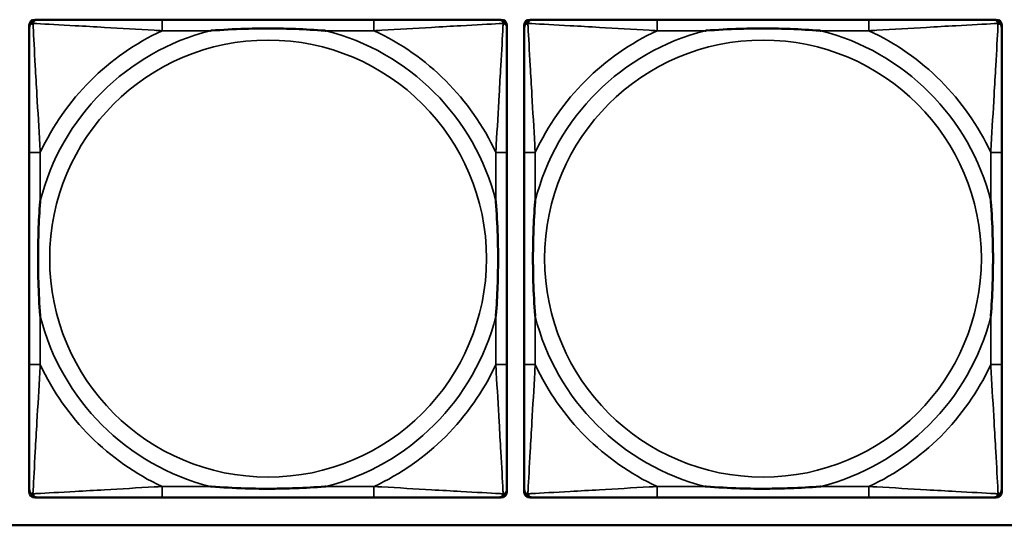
# Model space of a CAD drawing. Header units: inches. Extents: x 3.3 to 44.7, y 1.4 to 39.2.
# Tile 11 of 85: x 23.58 to 24.993, y 5.559 to 6.284. Entities that reach past the tile are written whole.
import ezdxf

# ---------------------------------------------------------------- set-up
doc = ezdxf.new("R2010")
doc.units = ezdxf.units.IN
doc.header["$MEASUREMENT"] = 0
doc.layers.add('Visible (ANSI)', color=7, linetype='Continuous', lineweight=50)
doc.layers.add('Visible Narrow (ANSI)', color=7, linetype='Continuous', lineweight=35)

msp = doc.modelspace()

# ---------------------------------------------------------------- linework, layer by layer
at = {"layer": 'Visible (ANSI)'}
for p, q in [((23.5939, 5.6068), (23.5939, 6.2761)), ((23.6018, 6.2839), (23.6058, 6.2839)), ((24.0884, 6.2839), (23.7845, 6.2839)), ((24.2672, 6.2839), (24.2711, 6.2839)), ((24.279, 6.2761), (24.279, 6.2721)), ((24.3039, 5.6068), (24.3039, 6.2761)), ((24.3118, 6.2839), (24.3158, 6.2839)), ((24.7984, 6.2839), (24.4945, 6.2839)), ((24.9772, 6.2839), (24.9811, 6.2839)), ((24.989, 6.2761), (24.989, 6.2721)), ((23.5939, 6.0934), (23.5939, 5.7895)), ((24.279, 5.7895), (24.279, 6.0934)), ((24.3039, 6.0934), (24.3039, 5.7895)), ((24.989, 5.7895), (24.989, 6.0934)), ((24.279, 5.6107), (24.279, 5.6068)), ((24.989, 5.6107), (24.989, 5.6068)), ((24.2711, 5.5989), (23.6018, 5.5989)), ((23.7845, 5.5989), (24.0884, 5.5989)), ((24.9811, 5.5989), (24.3118, 5.5989)), ((24.4945, 5.5989), (24.7984, 5.5989)), ((33.5485, 5.559), (22.1344, 5.559))]:
    msp.add_line(p, q, dxfattribs=at)
for centre, radius, start, end in [((23.6018, 6.2761), 0.00787, 90, 180), ((23.6058, 6.2721), 0.0118, 90, 180), ((24.2672, 6.2721), 0.0118, 0, 90), ((24.2711, 6.2761), 0.00787, 0, 90), ((24.3118, 6.2761), 0.00787, 90, 180), ((24.3158, 6.2721), 0.0118, 90, 180), ((24.9772, 6.2721), 0.0118, 0, 90), ((24.9811, 6.2761), 0.00787, 0, 90), ((23.6058, 5.6107), 0.0118, 180, 270), ((24.2672, 5.6107), 0.0118, 270, 360), ((24.3158, 5.6107), 0.0118, 180, 270), ((24.9772, 5.6107), 0.0118, 270, 360), ((23.6018, 5.6068), 0.00787, 180, 270), ((24.2711, 5.6068), 0.00787, 270, 0), ((24.3118, 5.6068), 0.00787, 180, 270), ((24.9811, 5.6068), 0.00787, 270, 0)]:
    msp.add_arc(centre, radius, start, end, dxfattribs=at)
for points, knots in [([(23.5939, 6.2721), (23.5939, 6.2572), (23.5939, 6.2156), (23.5939, 6.175), (23.5939, 6.1485), (23.5939, 6.1206), (23.5939, 6.0934)], [-0.5252205, -0.5252205, -0.5252205, -0.5252205, -0.20743, -0.20743, -0.20743, 0, 0, 0, 0]), ([(23.7845, 6.2839), (23.7809, 6.2839), (23.7773, 6.2839), (23.7737, 6.2839), (23.7405, 6.2839), (23.7068, 6.2839), (23.676, 6.2839), (23.649, 6.2839), (23.6235, 6.2839), (23.61, 6.2839), (23.6084, 6.2839), (23.607, 6.2839), (23.6058, 6.2839)], [0, 0, 0, 0, 0.0272471, 0.0272471, 0.0272471, 0.2790553, 0.2790553, 0.2790553, 0.4988354, 0.4988354, 0.4988354, 0.5252205, 0.5252205, 0.5252205, 0.5252205]), ([(23.8537, 6.2682), (23.8541, 6.2682), (23.8546, 6.2682), (23.8711, 6.2695), (23.8872, 6.2704), (23.9101, 6.2711), (23.9168, 6.2712), (23.926, 6.2713), (23.9285, 6.2713), (23.9325, 6.2714), (23.9341, 6.2714), (23.9373, 6.2714), (23.9388, 6.2714), (23.9424, 6.2713), (23.9444, 6.2713), (23.9506, 6.2713), (23.9547, 6.2712), (23.9644, 6.271), (23.97, 6.2708), (23.9898, 6.2701), (24.0039, 6.2693), (24.0183, 6.2682), (24.0188, 6.2682), (24.0192, 6.2682)], [-0.416114, -0.416114, -0.416114, -0.416114, -0.4127691, -0.4127691, -0.2896446, -0.2896446, -0.2388934, -0.2388934, -0.2201881, -0.2201881, -0.2080204, -0.2080204, -0.196499, -0.196499, -0.1809939, -0.1809939, -0.149741, -0.149741, -0.1073162, -0.1073162, 0, 0, 0.0033356, 0.0033356, 0.0033356, 0.0033356]), ([(24.2672, 6.2839), (24.2523, 6.2839), (24.2107, 6.2839), (24.17, 6.2839), (24.1435, 6.2839), (24.1156, 6.2839), (24.0884, 6.2839)], [-0.5252205, -0.5252205, -0.5252205, -0.5252205, -0.20743, -0.20743, -0.20743, 0, 0, 0, 0]), ([(24.279, 6.0934), (24.279, 6.097), (24.279, 6.1005), (24.279, 6.1041), (24.279, 6.1373), (24.279, 6.171), (24.279, 6.2019), (24.279, 6.2289), (24.279, 6.2544), (24.279, 6.2678), (24.279, 6.2695), (24.279, 6.2709), (24.279, 6.2721)], [0, 0, 0, 0, 0.0272471, 0.0272471, 0.0272471, 0.2790553, 0.2790553, 0.2790553, 0.4988354, 0.4988354, 0.4988354, 0.5252205, 0.5252205, 0.5252205, 0.5252205]), ([(24.3039, 6.2721), (24.3039, 6.2572), (24.3039, 6.2156), (24.3039, 6.175), (24.3039, 6.1485), (24.3039, 6.1206), (24.3039, 6.0934)], [-0.5252205, -0.5252205, -0.5252205, -0.5252205, -0.20743, -0.20743, -0.20743, 0, 0, 0, 0]), ([(24.4945, 6.2839), (24.4909, 6.2839), (24.4873, 6.2839), (24.4837, 6.2839), (24.4505, 6.2839), (24.4168, 6.2839), (24.386, 6.2839), (24.359, 6.2839), (24.3335, 6.2839), (24.32, 6.2839), (24.3184, 6.2839), (24.317, 6.2839), (24.3158, 6.2839)], [0, 0, 0, 0, 0.0272471, 0.0272471, 0.0272471, 0.2790553, 0.2790553, 0.2790553, 0.4988354, 0.4988354, 0.4988354, 0.5252205, 0.5252205, 0.5252205, 0.5252205]), ([(24.5637, 6.2682), (24.5641, 6.2682), (24.5646, 6.2682), (24.5811, 6.2695), (24.5972, 6.2704), (24.6201, 6.2711), (24.6268, 6.2712), (24.636, 6.2713), (24.6385, 6.2713), (24.6425, 6.2714), (24.6441, 6.2714), (24.6473, 6.2714), (24.6488, 6.2714), (24.6524, 6.2713), (24.6544, 6.2713), (24.6606, 6.2713), (24.6647, 6.2712), (24.6744, 6.271), (24.68, 6.2708), (24.6998, 6.2701), (24.7139, 6.2693), (24.7283, 6.2682), (24.7288, 6.2682), (24.7292, 6.2682)], [-0.416114, -0.416114, -0.416114, -0.416114, -0.4127691, -0.4127691, -0.2896446, -0.2896446, -0.2388934, -0.2388934, -0.2201881, -0.2201881, -0.2080204, -0.2080204, -0.196499, -0.196499, -0.1809939, -0.1809939, -0.149741, -0.149741, -0.1073162, -0.1073162, 0, 0, 0.0033356, 0.0033356, 0.0033356, 0.0033356]), ([(24.9772, 6.2839), (24.9623, 6.2839), (24.9207, 6.2839), (24.88, 6.2839), (24.8535, 6.2839), (24.8256, 6.2839), (24.7984, 6.2839)], [-0.5252205, -0.5252205, -0.5252205, -0.5252205, -0.20743, -0.20743, -0.20743, 0, 0, 0, 0]), ([(24.989, 6.0934), (24.989, 6.097), (24.989, 6.1005), (24.989, 6.1041), (24.989, 6.1373), (24.989, 6.171), (24.989, 6.2019), (24.989, 6.2289), (24.989, 6.2544), (24.989, 6.2678), (24.989, 6.2695), (24.989, 6.2709), (24.989, 6.2721)], [0, 0, 0, 0, 0.0272471, 0.0272471, 0.0272471, 0.2790553, 0.2790553, 0.2790553, 0.4988354, 0.4988354, 0.4988354, 0.5252205, 0.5252205, 0.5252205, 0.5252205]), ([(23.6097, 5.8587), (23.6097, 5.8591), (23.6096, 5.8595), (23.6084, 5.876), (23.6075, 5.8921), (23.6068, 5.9151), (23.6067, 5.9218), (23.6066, 5.9309), (23.6065, 5.9334), (23.6065, 5.9375), (23.6065, 5.9391), (23.6065, 5.9422), (23.6065, 5.9437), (23.6065, 5.9473), (23.6065, 5.9494), (23.6066, 5.9555), (23.6067, 5.9597), (23.6069, 5.9694), (23.607, 5.975), (23.6077, 5.9948), (23.6085, 6.0088), (23.6096, 6.0233), (23.6097, 6.0237), (23.6097, 6.0242)], [-0.416114, -0.416114, -0.416114, -0.416114, -0.4127691, -0.4127691, -0.2896446, -0.2896446, -0.2388934, -0.2388934, -0.2201881, -0.2201881, -0.2080204, -0.2080204, -0.196499, -0.196499, -0.1809939, -0.1809939, -0.149741, -0.149741, -0.1073162, -0.1073162, 0, 0, 0.0033356, 0.0033356, 0.0033356, 0.0033356]), ([(24.2632, 6.0242), (24.2633, 6.0237), (24.2633, 6.0233), (24.2645, 6.0068), (24.2654, 5.9907), (24.2661, 5.9678), (24.2662, 5.9611), (24.2664, 5.9519), (24.2664, 5.9494), (24.2664, 5.9453), (24.2664, 5.9437), (24.2664, 5.9406), (24.2664, 5.9391), (24.2664, 5.9355), (24.2664, 5.9335), (24.2663, 5.9273), (24.2663, 5.9232), (24.2661, 5.9134), (24.2659, 5.9078), (24.2652, 5.8881), (24.2644, 5.874), (24.2633, 5.8595), (24.2633, 5.8591), (24.2632, 5.8587)], [-0.416114, -0.416114, -0.416114, -0.416114, -0.4127691, -0.4127691, -0.2896446, -0.2896446, -0.2388934, -0.2388934, -0.2201881, -0.2201881, -0.2080204, -0.2080204, -0.196499, -0.196499, -0.1809939, -0.1809939, -0.149741, -0.149741, -0.1073162, -0.1073162, 0, 0, 0.0033356, 0.0033356, 0.0033356, 0.0033356]), ([(24.3197, 5.8587), (24.3197, 5.8591), (24.3196, 5.8595), (24.3184, 5.876), (24.3175, 5.8921), (24.3168, 5.9151), (24.3167, 5.9218), (24.3166, 5.9309), (24.3165, 5.9334), (24.3165, 5.9375), (24.3165, 5.9391), (24.3165, 5.9422), (24.3165, 5.9437), (24.3165, 5.9473), (24.3165, 5.9494), (24.3166, 5.9555), (24.3167, 5.9597), (24.3169, 5.9694), (24.317, 5.975), (24.3177, 5.9948), (24.3185, 6.0088), (24.3196, 6.0233), (24.3197, 6.0237), (24.3197, 6.0242)], [-0.416114, -0.416114, -0.416114, -0.416114, -0.4127691, -0.4127691, -0.2896446, -0.2896446, -0.2388934, -0.2388934, -0.2201881, -0.2201881, -0.2080204, -0.2080204, -0.196499, -0.196499, -0.1809939, -0.1809939, -0.149741, -0.149741, -0.1073162, -0.1073162, 0, 0, 0.0033356, 0.0033356, 0.0033356, 0.0033356]), ([(24.9732, 6.0242), (24.9733, 6.0237), (24.9733, 6.0233), (24.9745, 6.0068), (24.9754, 5.9907), (24.9761, 5.9678), (24.9762, 5.9611), (24.9764, 5.9519), (24.9764, 5.9494), (24.9764, 5.9453), (24.9764, 5.9437), (24.9764, 5.9406), (24.9764, 5.9391), (24.9764, 5.9355), (24.9764, 5.9335), (24.9763, 5.9273), (24.9763, 5.9232), (24.9761, 5.9134), (24.9759, 5.9078), (24.9752, 5.8881), (24.9744, 5.874), (24.9733, 5.8595), (24.9733, 5.8591), (24.9732, 5.8587)], [-0.416114, -0.416114, -0.416114, -0.416114, -0.4127691, -0.4127691, -0.2896446, -0.2896446, -0.2388934, -0.2388934, -0.2201881, -0.2201881, -0.2080204, -0.2080204, -0.196499, -0.196499, -0.1809939, -0.1809939, -0.149741, -0.149741, -0.1073162, -0.1073162, 0, 0, 0.0033356, 0.0033356, 0.0033356, 0.0033356]), ([(23.5939, 5.7895), (23.5939, 5.7622), (23.5939, 5.7344), (23.5939, 5.7078), (23.5939, 5.6672), (23.5939, 5.6256), (23.5939, 5.6107)], [3.9382945, 3.9382945, 3.9382945, 3.9382945, 4.1457245, 4.1457245, 4.1457245, 4.463515, 4.463515, 4.463515, 4.463515]), ([(24.279, 5.6107), (24.279, 5.6256), (24.279, 5.6672), (24.279, 5.7078), (24.279, 5.7344), (24.279, 5.7622), (24.279, 5.7895)], [-0.5252205, -0.5252205, -0.5252205, -0.5252205, -0.20743, -0.20743, -0.20743, 0, 0, 0, 0]), ([(24.3039, 5.7895), (24.3039, 5.7622), (24.3039, 5.7344), (24.3039, 5.7078), (24.3039, 5.6672), (24.3039, 5.6256), (24.3039, 5.6107)], [3.9382945, 3.9382945, 3.9382945, 3.9382945, 4.1457245, 4.1457245, 4.1457245, 4.463515, 4.463515, 4.463515, 4.463515]), ([(24.989, 5.6107), (24.989, 5.6256), (24.989, 5.6672), (24.989, 5.7078), (24.989, 5.7344), (24.989, 5.7622), (24.989, 5.7895)], [-0.5252205, -0.5252205, -0.5252205, -0.5252205, -0.20743, -0.20743, -0.20743, 0, 0, 0, 0]), ([(24.0192, 5.6146), (24.0188, 5.6146), (24.0183, 5.6146), (24.0039, 5.6135), (23.9898, 5.6127), (23.97, 5.612), (23.9644, 5.6118), (23.9547, 5.6116), (23.9506, 5.6116), (23.9444, 5.6115), (23.9424, 5.6115), (23.9388, 5.6115), (23.9373, 5.6115), (23.9341, 5.6115), (23.9325, 5.6115), (23.9285, 5.6115), (23.926, 5.6115), (23.9168, 5.6116), (23.9101, 5.6118), (23.8872, 5.6125), (23.8711, 5.6133), (23.8546, 5.6146), (23.8541, 5.6146), (23.8537, 5.6146)], [-0.4149464, -0.4149464, -0.4149464, -0.4149464, -0.41162, -0.41162, -0.3046026, -0.3046026, -0.2622958, -0.2622958, -0.23113, -0.23113, -0.215668, -0.215668, -0.2041787, -0.2041787, -0.1920448, -0.1920448, -0.1733916, -0.1733916, -0.1227817, -0.1227817, 0, 0, 0.0033356, 0.0033356, 0.0033356, 0.0033356]), ([(24.7292, 5.6146), (24.7288, 5.6146), (24.7283, 5.6146), (24.7139, 5.6135), (24.6998, 5.6127), (24.68, 5.612), (24.6744, 5.6118), (24.6647, 5.6116), (24.6606, 5.6116), (24.6544, 5.6115), (24.6524, 5.6115), (24.6488, 5.6115), (24.6473, 5.6115), (24.6441, 5.6115), (24.6425, 5.6115), (24.6385, 5.6115), (24.636, 5.6115), (24.6268, 5.6116), (24.6201, 5.6118), (24.5972, 5.6125), (24.5811, 5.6133), (24.5646, 5.6146), (24.5641, 5.6146), (24.5637, 5.6146)], [-0.4149464, -0.4149464, -0.4149464, -0.4149464, -0.41162, -0.41162, -0.3046026, -0.3046026, -0.2622958, -0.2622958, -0.23113, -0.23113, -0.215668, -0.215668, -0.2041787, -0.2041787, -0.1920448, -0.1920448, -0.1733916, -0.1733916, -0.1227817, -0.1227817, 0, 0, 0.0033356, 0.0033356, 0.0033356, 0.0033356]), ([(23.6058, 5.5989), (23.6206, 5.5989), (23.6622, 5.5989), (23.7029, 5.5989), (23.7294, 5.5989), (23.7573, 5.5989), (23.7845, 5.5989)], [-0.5252205, -0.5252205, -0.5252205, -0.5252205, -0.20743, -0.20743, -0.20743, 0, 0, 0, 0]), ([(24.0884, 5.5989), (24.1156, 5.5989), (24.1435, 5.5989), (24.17, 5.5989), (24.2107, 5.5989), (24.2523, 5.5989), (24.2672, 5.5989)], [3.9382945, 3.9382945, 3.9382945, 3.9382945, 4.1457245, 4.1457245, 4.1457245, 4.463515, 4.463515, 4.463515, 4.463515]), ([(24.3158, 5.5989), (24.3306, 5.5989), (24.3722, 5.5989), (24.4129, 5.5989), (24.4394, 5.5989), (24.4673, 5.5989), (24.4945, 5.5989)], [-0.5252205, -0.5252205, -0.5252205, -0.5252205, -0.20743, -0.20743, -0.20743, 0, 0, 0, 0]), ([(24.7984, 5.5989), (24.8256, 5.5989), (24.8535, 5.5989), (24.88, 5.5989), (24.9207, 5.5989), (24.9623, 5.5989), (24.9772, 5.5989)], [3.9382945, 3.9382945, 3.9382945, 3.9382945, 4.1457245, 4.1457245, 4.1457245, 4.463515, 4.463515, 4.463515, 4.463515])]:
    msp.add_open_spline(points, degree=3, knots=knots, dxfattribs=at)
at = {"layer": 'Visible Narrow (ANSI)'}
for p, q in [((23.7845, 6.2839), (23.7845, 6.2682)), ((24.0884, 6.2839), (24.0884, 6.2682)), ((24.4945, 6.2839), (24.4945, 6.2682)), ((24.7984, 6.2839), (24.7984, 6.2682)), ((23.7845, 6.2682), (23.8537, 6.2682)), ((24.0192, 6.2682), (24.0884, 6.2682)), ((24.4945, 6.2682), (24.5637, 6.2682)), ((24.7292, 6.2682), (24.7984, 6.2682)), ((23.6097, 6.0934), (23.5939, 6.0934)), ((23.6097, 6.0242), (23.6097, 6.0934)), ((24.279, 6.0934), (24.2632, 6.0934)), ((24.2632, 6.0934), (24.2632, 6.0242)), ((24.3197, 6.0934), (24.3039, 6.0934)), ((24.3197, 6.0242), (24.3197, 6.0934)), ((24.989, 6.0934), (24.9732, 6.0934)), ((24.9732, 6.0934), (24.9732, 6.0242)), ((23.6097, 5.7895), (23.6097, 5.8587)), ((24.2632, 5.8587), (24.2632, 5.7895)), ((24.3197, 5.7895), (24.3197, 5.8587)), ((24.9732, 5.8587), (24.9732, 5.7895)), ((23.6097, 5.7895), (23.5939, 5.7895)), ((24.279, 5.7895), (24.2632, 5.7895)), ((24.3197, 5.7895), (24.3039, 5.7895)), ((24.989, 5.7895), (24.9732, 5.7895)), ((23.7845, 5.6146), (23.7845, 5.5989)), ((23.8537, 5.6146), (23.7845, 5.6146)), ((24.0884, 5.6146), (24.0192, 5.6146)), ((24.0884, 5.6146), (24.0884, 5.5989)), ((24.4945, 5.6146), (24.4945, 5.5989)), ((24.5637, 5.6146), (24.4945, 5.6146)), ((24.7984, 5.6146), (24.7292, 5.6146)), ((24.7984, 5.6146), (24.7984, 5.5989))]:
    msp.add_line(p, q, dxfattribs=at)
for centre in [(23.9365, 5.9414), (24.6465, 5.9414)]:
    msp.add_circle(centre, 0.3133, dxfattribs=at)
for centre, radius, start, end in [((23.9365, 5.9414), 0.3371, 104.2103, 165.7897), ((23.9365, 5.9414), 0.3604, 114.9407, 155.0593), ((23.9365, 5.9414), 0.3371, 14.2103, 75.7897), ((23.9365, 5.9414), 0.3604, 24.9407, 65.0593), ((24.6465, 5.9414), 0.3371, 104.2103, 165.7897), ((24.6465, 5.9414), 0.3604, 114.9407, 155.0593), ((24.6465, 5.9414), 0.3371, 14.2103, 75.7897), ((24.6465, 5.9414), 0.3604, 24.9407, 65.0593), ((23.9365, 5.9414), 0.3371, 194.2103, 255.7897), ((23.9365, 5.9414), 0.3371, 284.2103, 345.7897), ((24.6465, 5.9414), 0.3371, 194.2103, 255.7897), ((24.6465, 5.9414), 0.3371, 284.2103, 345.7897), ((23.9365, 5.9414), 0.3604, 204.9407, 245.0593), ((23.9365, 5.9414), 0.3604, 294.9407, 335.0593), ((24.6465, 5.9414), 0.3604, 204.9407, 245.0593), ((24.6465, 5.9414), 0.3604, 294.9407, 335.0593)]:
    msp.add_arc(centre, radius, start, end, dxfattribs=at)
for points, knots in [([(23.5939, 6.2721), (23.5939, 6.2727), (23.594, 6.2733), (23.5943, 6.2743), (23.5944, 6.2747), (23.5948, 6.2754), (23.5949, 6.2756), (23.5952, 6.276), (23.5953, 6.2761), (23.5956, 6.2765), (23.5959, 6.2768), (23.5966, 6.2774), (23.5971, 6.2777), (23.5981, 6.2783), (23.5986, 6.2785), (23.5992, 6.2786)], [-0.02627331, -0.02627331, -0.02627331, -0.02627331, -0.02158775, -0.02158775, -0.01736415, -0.01736415, -0.0147244, -0.0147244, -0.01307456, -0.01307456, -0.00977487, -0.00977487, -0.00449537, -0.00449537, 0.00012419, 0.00012419, 0.00012419, 0.00012419]), ([(23.5992, 6.2786), (23.5994, 6.2792), (23.5996, 6.2798), (23.6002, 6.2808), (23.6005, 6.2813), (23.6011, 6.282), (23.6013, 6.2823), (23.6018, 6.2826), (23.6019, 6.2827), (23.6023, 6.283), (23.6025, 6.2831), (23.6032, 6.2835), (23.6036, 6.2836), (23.6046, 6.2839), (23.6051, 6.2839), (23.6058, 6.2839)], [-0.00012419, -0.00012419, -0.00012419, -0.00012419, 0.00449537, 0.00449537, 0.00977487, 0.00977487, 0.01307456, 0.01307456, 0.0147244, 0.0147244, 0.01736415, 0.01736415, 0.02158775, 0.02158775, 0.02627331, 0.02627331, 0.02627331, 0.02627331]), ([(23.6097, 6.0934), (23.6095, 6.0971), (23.6093, 6.1009), (23.6078, 6.1283), (23.6063, 6.1524), (23.6041, 6.1903), (23.6033, 6.2043), (23.6013, 6.2396), (23.6002, 6.2597), (23.5994, 6.2751), (23.5993, 6.2769), (23.5992, 6.2786)], [0, 0, 0, 0, 0.0278591, 0.0278591, 0.201273, 0.201273, 0.3066357, 0.3066357, 0.475216, 0.475216, 0.5007189, 0.5007189, 0.5007189, 0.5007189]), ([(23.5992, 6.2786), (23.6009, 6.2786), (23.6028, 6.2785), (23.6182, 6.2776), (23.6383, 6.2766), (23.6735, 6.2746), (23.6876, 6.2738), (23.7254, 6.2715), (23.7496, 6.2701), (23.777, 6.2686), (23.7807, 6.2684), (23.7845, 6.2682)], [-0.5007189, -0.5007189, -0.5007189, -0.5007189, -0.475216, -0.475216, -0.3066357, -0.3066357, -0.201273, -0.201273, -0.0278591, -0.0278591, 0, 0, 0, 0]), ([(24.0884, 6.2682), (24.0922, 6.2684), (24.0959, 6.2686), (24.1233, 6.2701), (24.1475, 6.2715), (24.1853, 6.2738), (24.1994, 6.2746), (24.2346, 6.2766), (24.2547, 6.2776), (24.2702, 6.2785), (24.272, 6.2786), (24.2737, 6.2786)], [0, 0, 0, 0, 0.0278591, 0.0278591, 0.201273, 0.201273, 0.3066357, 0.3066357, 0.475216, 0.475216, 0.5007189, 0.5007189, 0.5007189, 0.5007189]), ([(24.2737, 6.2786), (24.2736, 6.2769), (24.2735, 6.2751), (24.2727, 6.2597), (24.2716, 6.2396), (24.2696, 6.2043), (24.2688, 6.1903), (24.2666, 6.1524), (24.2652, 6.1283), (24.2636, 6.1009), (24.2634, 6.0971), (24.2632, 6.0934)], [-0.5007189, -0.5007189, -0.5007189, -0.5007189, -0.475216, -0.475216, -0.3066357, -0.3066357, -0.201273, -0.201273, -0.0278591, -0.0278591, 0, 0, 0, 0]), ([(24.2672, 6.2839), (24.2678, 6.2839), (24.2683, 6.2839), (24.2693, 6.2836), (24.2698, 6.2835), (24.2704, 6.2831), (24.2707, 6.283), (24.271, 6.2827), (24.2712, 6.2826), (24.2716, 6.2823), (24.2718, 6.282), (24.2724, 6.2813), (24.2728, 6.2808), (24.2733, 6.2798), (24.2735, 6.2792), (24.2737, 6.2786)], [-0.02627331, -0.02627331, -0.02627331, -0.02627331, -0.02158775, -0.02158775, -0.01736415, -0.01736415, -0.0147244, -0.0147244, -0.01307456, -0.01307456, -0.00977487, -0.00977487, -0.00449537, -0.00449537, 0.00012419, 0.00012419, 0.00012419, 0.00012419]), ([(24.2737, 6.2786), (24.2743, 6.2785), (24.2748, 6.2783), (24.2759, 6.2777), (24.2764, 6.2774), (24.2771, 6.2768), (24.2773, 6.2765), (24.2777, 6.2761), (24.2778, 6.276), (24.278, 6.2756), (24.2782, 6.2754), (24.2785, 6.2747), (24.2787, 6.2743), (24.2789, 6.2733), (24.279, 6.2727), (24.279, 6.2721)], [-0.00012419, -0.00012419, -0.00012419, -0.00012419, 0.00449537, 0.00449537, 0.00977487, 0.00977487, 0.01307456, 0.01307456, 0.0147244, 0.0147244, 0.01736415, 0.01736415, 0.02158775, 0.02158775, 0.02627331, 0.02627331, 0.02627331, 0.02627331]), ([(24.3039, 6.2721), (24.3039, 6.2727), (24.304, 6.2733), (24.3043, 6.2743), (24.3044, 6.2747), (24.3048, 6.2754), (24.3049, 6.2756), (24.3052, 6.276), (24.3053, 6.2761), (24.3056, 6.2765), (24.3059, 6.2768), (24.3066, 6.2774), (24.3071, 6.2777), (24.3081, 6.2783), (24.3086, 6.2785), (24.3092, 6.2786)], [-0.02627331, -0.02627331, -0.02627331, -0.02627331, -0.02158775, -0.02158775, -0.01736415, -0.01736415, -0.0147244, -0.0147244, -0.01307456, -0.01307456, -0.00977487, -0.00977487, -0.00449537, -0.00449537, 0.00012419, 0.00012419, 0.00012419, 0.00012419]), ([(24.3092, 6.2786), (24.3094, 6.2792), (24.3096, 6.2798), (24.3102, 6.2808), (24.3105, 6.2813), (24.3111, 6.282), (24.3113, 6.2823), (24.3118, 6.2826), (24.3119, 6.2827), (24.3123, 6.283), (24.3125, 6.2831), (24.3132, 6.2835), (24.3136, 6.2836), (24.3146, 6.2839), (24.3151, 6.2839), (24.3158, 6.2839)], [-0.00012419, -0.00012419, -0.00012419, -0.00012419, 0.00449537, 0.00449537, 0.00977487, 0.00977487, 0.01307456, 0.01307456, 0.0147244, 0.0147244, 0.01736415, 0.01736415, 0.02158775, 0.02158775, 0.02627331, 0.02627331, 0.02627331, 0.02627331]), ([(24.3197, 6.0934), (24.3195, 6.0971), (24.3193, 6.1009), (24.3178, 6.1283), (24.3163, 6.1524), (24.3141, 6.1903), (24.3133, 6.2043), (24.3113, 6.2396), (24.3102, 6.2597), (24.3094, 6.2751), (24.3093, 6.2769), (24.3092, 6.2786)], [0, 0, 0, 0, 0.0278591, 0.0278591, 0.201273, 0.201273, 0.3066357, 0.3066357, 0.475216, 0.475216, 0.5007189, 0.5007189, 0.5007189, 0.5007189]), ([(24.3092, 6.2786), (24.3109, 6.2786), (24.3128, 6.2785), (24.3282, 6.2776), (24.3483, 6.2766), (24.3835, 6.2746), (24.3976, 6.2738), (24.4354, 6.2715), (24.4596, 6.2701), (24.487, 6.2686), (24.4907, 6.2684), (24.4945, 6.2682)], [-0.5007189, -0.5007189, -0.5007189, -0.5007189, -0.475216, -0.475216, -0.3066357, -0.3066357, -0.201273, -0.201273, -0.0278591, -0.0278591, 0, 0, 0, 0]), ([(24.7984, 6.2682), (24.8022, 6.2684), (24.8059, 6.2686), (24.8333, 6.2701), (24.8575, 6.2715), (24.8953, 6.2738), (24.9094, 6.2746), (24.9446, 6.2766), (24.9647, 6.2776), (24.9802, 6.2785), (24.982, 6.2786), (24.9837, 6.2786)], [0, 0, 0, 0, 0.0278591, 0.0278591, 0.201273, 0.201273, 0.3066357, 0.3066357, 0.475216, 0.475216, 0.5007189, 0.5007189, 0.5007189, 0.5007189]), ([(24.9837, 6.2786), (24.9836, 6.2769), (24.9835, 6.2751), (24.9827, 6.2597), (24.9816, 6.2396), (24.9796, 6.2043), (24.9788, 6.1903), (24.9766, 6.1524), (24.9752, 6.1283), (24.9736, 6.1009), (24.9734, 6.0971), (24.9732, 6.0934)], [-0.5007189, -0.5007189, -0.5007189, -0.5007189, -0.475216, -0.475216, -0.3066357, -0.3066357, -0.201273, -0.201273, -0.0278591, -0.0278591, 0, 0, 0, 0]), ([(24.9772, 6.2839), (24.9778, 6.2839), (24.9783, 6.2839), (24.9793, 6.2836), (24.9798, 6.2835), (24.9804, 6.2831), (24.9807, 6.283), (24.981, 6.2827), (24.9812, 6.2826), (24.9816, 6.2823), (24.9818, 6.282), (24.9824, 6.2813), (24.9828, 6.2808), (24.9833, 6.2798), (24.9835, 6.2792), (24.9837, 6.2786)], [-0.02627331, -0.02627331, -0.02627331, -0.02627331, -0.02158775, -0.02158775, -0.01736415, -0.01736415, -0.0147244, -0.0147244, -0.01307456, -0.01307456, -0.00977487, -0.00977487, -0.00449537, -0.00449537, 0.00012419, 0.00012419, 0.00012419, 0.00012419]), ([(24.9837, 6.2786), (24.9843, 6.2785), (24.9848, 6.2783), (24.9859, 6.2777), (24.9864, 6.2774), (24.9871, 6.2768), (24.9873, 6.2765), (24.9877, 6.2761), (24.9878, 6.276), (24.988, 6.2756), (24.9882, 6.2754), (24.9885, 6.2747), (24.9887, 6.2743), (24.9889, 6.2733), (24.989, 6.2727), (24.989, 6.2721)], [-0.00012419, -0.00012419, -0.00012419, -0.00012419, 0.00449537, 0.00449537, 0.00977487, 0.00977487, 0.01307456, 0.01307456, 0.0147244, 0.0147244, 0.01736415, 0.01736415, 0.02158775, 0.02158775, 0.02627331, 0.02627331, 0.02627331, 0.02627331]), ([(23.5992, 5.6042), (23.5993, 5.6059), (23.5994, 5.6077), (23.6002, 5.6231), (23.6013, 5.6433), (23.6033, 5.6785), (23.6041, 5.6926), (23.6063, 5.7304), (23.6078, 5.7546), (23.6093, 5.7819), (23.6095, 5.7857), (23.6097, 5.7895)], [-4.4390134, -4.4390134, -4.4390134, -4.4390134, -4.4135105, -4.4135105, -4.2449302, -4.2449302, -4.1395675, -4.1395675, -3.9661536, -3.9661536, -3.9382945, -3.9382945, -3.9382945, -3.9382945]), ([(24.2632, 5.7895), (24.2634, 5.7857), (24.2636, 5.7819), (24.2652, 5.7546), (24.2666, 5.7304), (24.2688, 5.6926), (24.2696, 5.6785), (24.2716, 5.6433), (24.2727, 5.6231), (24.2735, 5.6077), (24.2736, 5.6059), (24.2737, 5.6042)], [0, 0, 0, 0, 0.0278591, 0.0278591, 0.201273, 0.201273, 0.3066357, 0.3066357, 0.475216, 0.475216, 0.5007189, 0.5007189, 0.5007189, 0.5007189]), ([(24.3092, 5.6042), (24.3093, 5.6059), (24.3094, 5.6077), (24.3102, 5.6231), (24.3113, 5.6433), (24.3133, 5.6785), (24.3141, 5.6926), (24.3163, 5.7304), (24.3178, 5.7546), (24.3193, 5.7819), (24.3195, 5.7857), (24.3197, 5.7895)], [-4.4390134, -4.4390134, -4.4390134, -4.4390134, -4.4135105, -4.4135105, -4.2449302, -4.2449302, -4.1395675, -4.1395675, -3.9661536, -3.9661536, -3.9382945, -3.9382945, -3.9382945, -3.9382945]), ([(24.9732, 5.7895), (24.9734, 5.7857), (24.9736, 5.7819), (24.9752, 5.7546), (24.9766, 5.7304), (24.9788, 5.6926), (24.9796, 5.6785), (24.9816, 5.6433), (24.9827, 5.6231), (24.9835, 5.6077), (24.9836, 5.6059), (24.9837, 5.6042)], [0, 0, 0, 0, 0.0278591, 0.0278591, 0.201273, 0.201273, 0.3066357, 0.3066357, 0.475216, 0.475216, 0.5007189, 0.5007189, 0.5007189, 0.5007189]), ([(23.5992, 5.6042), (23.5986, 5.6044), (23.5981, 5.6046), (23.5971, 5.6051), (23.5966, 5.6054), (23.5959, 5.606), (23.5956, 5.6063), (23.5953, 5.6067), (23.5952, 5.6068), (23.5949, 5.6072), (23.5948, 5.6075), (23.5944, 5.6081), (23.5943, 5.6086), (23.594, 5.6095), (23.5939, 5.6101), (23.5939, 5.6107)], [-0.00012419, -0.00012419, -0.00012419, -0.00012419, 0.00449537, 0.00449537, 0.00977487, 0.00977487, 0.01307456, 0.01307456, 0.0147244, 0.0147244, 0.01736415, 0.01736415, 0.02158775, 0.02158775, 0.02627331, 0.02627331, 0.02627331, 0.02627331]), ([(23.7845, 5.6146), (23.7807, 5.6144), (23.777, 5.6142), (23.7496, 5.6127), (23.7254, 5.6113), (23.6876, 5.6091), (23.6735, 5.6083), (23.6383, 5.6063), (23.6182, 5.6052), (23.6028, 5.6044), (23.6009, 5.6043), (23.5992, 5.6042)], [0, 0, 0, 0, 0.0278591, 0.0278591, 0.201273, 0.201273, 0.3066357, 0.3066357, 0.475216, 0.475216, 0.5007189, 0.5007189, 0.5007189, 0.5007189]), ([(24.2737, 5.6042), (24.272, 5.6043), (24.2702, 5.6044), (24.2547, 5.6052), (24.2346, 5.6063), (24.1994, 5.6083), (24.1853, 5.6091), (24.1475, 5.6113), (24.1233, 5.6127), (24.0959, 5.6142), (24.0922, 5.6144), (24.0884, 5.6146)], [-4.4390134, -4.4390134, -4.4390134, -4.4390134, -4.4135105, -4.4135105, -4.2449302, -4.2449302, -4.1395675, -4.1395675, -3.9661536, -3.9661536, -3.9382945, -3.9382945, -3.9382945, -3.9382945]), ([(24.279, 5.6107), (24.279, 5.6101), (24.2789, 5.6095), (24.2787, 5.6086), (24.2785, 5.6081), (24.2782, 5.6075), (24.278, 5.6072), (24.2778, 5.6068), (24.2777, 5.6067), (24.2773, 5.6063), (24.2771, 5.606), (24.2764, 5.6054), (24.2759, 5.6051), (24.2748, 5.6046), (24.2743, 5.6044), (24.2737, 5.6042)], [-0.02627331, -0.02627331, -0.02627331, -0.02627331, -0.02158775, -0.02158775, -0.01736415, -0.01736415, -0.0147244, -0.0147244, -0.01307456, -0.01307456, -0.00977487, -0.00977487, -0.00449537, -0.00449537, 0.00012419, 0.00012419, 0.00012419, 0.00012419]), ([(24.3092, 5.6042), (24.3086, 5.6044), (24.3081, 5.6046), (24.3071, 5.6051), (24.3066, 5.6054), (24.3059, 5.606), (24.3056, 5.6063), (24.3053, 5.6067), (24.3052, 5.6068), (24.3049, 5.6072), (24.3048, 5.6075), (24.3044, 5.6081), (24.3043, 5.6086), (24.304, 5.6095), (24.3039, 5.6101), (24.3039, 5.6107)], [-0.00012419, -0.00012419, -0.00012419, -0.00012419, 0.00449537, 0.00449537, 0.00977487, 0.00977487, 0.01307456, 0.01307456, 0.0147244, 0.0147244, 0.01736415, 0.01736415, 0.02158775, 0.02158775, 0.02627331, 0.02627331, 0.02627331, 0.02627331]), ([(24.4945, 5.6146), (24.4907, 5.6144), (24.487, 5.6142), (24.4596, 5.6127), (24.4354, 5.6113), (24.3976, 5.6091), (24.3835, 5.6083), (24.3483, 5.6063), (24.3282, 5.6052), (24.3128, 5.6044), (24.3109, 5.6043), (24.3092, 5.6042)], [0, 0, 0, 0, 0.0278591, 0.0278591, 0.201273, 0.201273, 0.3066357, 0.3066357, 0.475216, 0.475216, 0.5007189, 0.5007189, 0.5007189, 0.5007189]), ([(24.9837, 5.6042), (24.982, 5.6043), (24.9802, 5.6044), (24.9647, 5.6052), (24.9446, 5.6063), (24.9094, 5.6083), (24.8953, 5.6091), (24.8575, 5.6113), (24.8333, 5.6127), (24.8059, 5.6142), (24.8022, 5.6144), (24.7984, 5.6146)], [-4.4390134, -4.4390134, -4.4390134, -4.4390134, -4.4135105, -4.4135105, -4.2449302, -4.2449302, -4.1395675, -4.1395675, -3.9661536, -3.9661536, -3.9382945, -3.9382945, -3.9382945, -3.9382945]), ([(24.989, 5.6107), (24.989, 5.6101), (24.9889, 5.6095), (24.9887, 5.6086), (24.9885, 5.6081), (24.9882, 5.6075), (24.988, 5.6072), (24.9878, 5.6068), (24.9877, 5.6067), (24.9873, 5.6063), (24.9871, 5.606), (24.9864, 5.6054), (24.9859, 5.6051), (24.9848, 5.6046), (24.9843, 5.6044), (24.9837, 5.6042)], [-0.02627331, -0.02627331, -0.02627331, -0.02627331, -0.02158775, -0.02158775, -0.01736415, -0.01736415, -0.0147244, -0.0147244, -0.01307456, -0.01307456, -0.00977487, -0.00977487, -0.00449537, -0.00449537, 0.00012419, 0.00012419, 0.00012419, 0.00012419]), ([(23.6058, 5.5989), (23.6051, 5.5989), (23.6046, 5.599), (23.6036, 5.5992), (23.6032, 5.5994), (23.6025, 5.5997), (23.6023, 5.5999), (23.6019, 5.6001), (23.6018, 5.6002), (23.6013, 5.6006), (23.6011, 5.6008), (23.6005, 5.6015), (23.6002, 5.602), (23.5996, 5.6031), (23.5994, 5.6036), (23.5992, 5.6042)], [-0.02627331, -0.02627331, -0.02627331, -0.02627331, -0.02158775, -0.02158775, -0.01736415, -0.01736415, -0.0147244, -0.0147244, -0.01307456, -0.01307456, -0.00977487, -0.00977487, -0.00449537, -0.00449537, 0.00012419, 0.00012419, 0.00012419, 0.00012419]), ([(24.2737, 5.6042), (24.2735, 5.6036), (24.2733, 5.6031), (24.2728, 5.602), (24.2724, 5.6015), (24.2718, 5.6008), (24.2716, 5.6006), (24.2712, 5.6002), (24.271, 5.6001), (24.2707, 5.5999), (24.2704, 5.5997), (24.2698, 5.5994), (24.2693, 5.5992), (24.2683, 5.599), (24.2678, 5.5989), (24.2672, 5.5989)], [-0.00012419, -0.00012419, -0.00012419, -0.00012419, 0.00449537, 0.00449537, 0.00977487, 0.00977487, 0.01307456, 0.01307456, 0.0147244, 0.0147244, 0.01736415, 0.01736415, 0.02158775, 0.02158775, 0.02627331, 0.02627331, 0.02627331, 0.02627331]), ([(24.3158, 5.5989), (24.3151, 5.5989), (24.3146, 5.599), (24.3136, 5.5992), (24.3132, 5.5994), (24.3125, 5.5997), (24.3123, 5.5999), (24.3119, 5.6001), (24.3118, 5.6002), (24.3113, 5.6006), (24.3111, 5.6008), (24.3105, 5.6015), (24.3102, 5.602), (24.3096, 5.6031), (24.3094, 5.6036), (24.3092, 5.6042)], [-0.02627331, -0.02627331, -0.02627331, -0.02627331, -0.02158775, -0.02158775, -0.01736415, -0.01736415, -0.0147244, -0.0147244, -0.01307456, -0.01307456, -0.00977487, -0.00977487, -0.00449537, -0.00449537, 0.00012419, 0.00012419, 0.00012419, 0.00012419]), ([(24.9837, 5.6042), (24.9835, 5.6036), (24.9833, 5.6031), (24.9828, 5.602), (24.9824, 5.6015), (24.9818, 5.6008), (24.9816, 5.6006), (24.9812, 5.6002), (24.981, 5.6001), (24.9807, 5.5999), (24.9804, 5.5997), (24.9798, 5.5994), (24.9793, 5.5992), (24.9783, 5.599), (24.9778, 5.5989), (24.9772, 5.5989)], [-0.00012419, -0.00012419, -0.00012419, -0.00012419, 0.00449537, 0.00449537, 0.00977487, 0.00977487, 0.01307456, 0.01307456, 0.0147244, 0.0147244, 0.01736415, 0.01736415, 0.02158775, 0.02158775, 0.02627331, 0.02627331, 0.02627331, 0.02627331])]:
    msp.add_open_spline(points, degree=3, knots=knots, dxfattribs=at)

doc.saveas('drawing.dxf')
